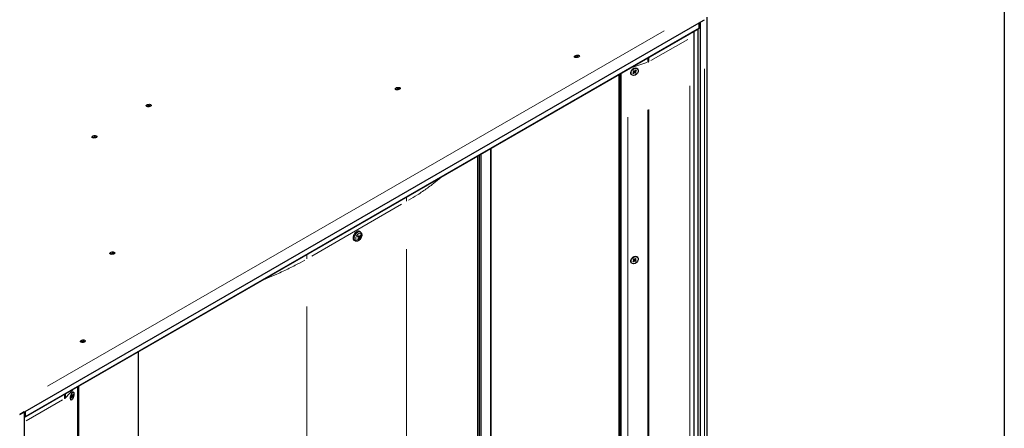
# Model space of a CAD drawing. Header units: millimetres. Extents: x 90 to 4365, y 90 to 3088.
# Tile 35 of 40: x 3787 to 4365, y 945 to 1184. Entities that reach past the tile are written whole.
import ezdxf

# ---------------------------------------------------------------- set-up
doc = ezdxf.new("R2010")
doc.units = ezdxf.units.MM
doc.header["$LTSCALE"] = 15
doc.layers.add('Border (ISO)', color=7, linetype='Continuous', lineweight=25)
doc.layers.add('Visibile (ISO)', color=7, linetype='Continuous', lineweight=25)
doc.layers.add('Visibile sottile (ISO)', color=9, linetype='Continuous', lineweight=18, true_color=0x808080)

# ---------------------------------------------------------------- blocks, each defined once
blk = doc.blocks.new('Bordi Bordo di default')
at = {"layer": 'Border (ISO)', "flags": 128}
blk.add_lwpolyline([(6, 6), (6, 204), (291, 204), (291, 6), (6, 6)], dxfattribs=at)

msp = doc.modelspace()

# ---------------------------------------------------------------- linework, layer by layer
at = {"layer": 'Visibile (ISO)'}
for p, q in [((4190.451, 1185.951), (4190.451, 609.008)), ((3789.802, 951.269), (4185.428, 1179.095)), ((3790.324, 954.81), (4185.951, 1182.636)), ((4185.951, 1179.514), (3790.324, 951.688)), ((4185.42, 609.302), (4185.42, 1179.09)), ((4185.428, 1179.095), (4185.951, 1179.514)), ((4185.951, 1182.636), (4189.133, 1184.469)), ((4185.951, 1179.514), (4185.951, 1182.636)), ((4186.481, 1182.942), (4189.133, 1184.469)), ((4186.481, 1182.942), (4186.481, 605.458)), ((4183.034, 611.163), (4183.034, 1177.716)), ((4147.532, 1155.786), (4147.614, 1155.82)), ((4138.891, 591.787), (4138.891, 1152.296)), ((4139.435, 594.539), (4139.435, 1152.609)), ((4139.91, 1152.883), (4139.91, 593.952)), ((4146.101, 1152.351), (4146.056, 1152.406)), ((4146.232, 1154.733), (4146.182, 1154.66)), ((4147.054, 1153.163), (4147.645, 1153.732)), ((4147.133, 1154.232), (4147.657, 1153.894)), ((4147.354, 1152.934), (4147.884, 1153.549)), ((4147.476, 1154.594), (4147.931, 1154.184)), ((4147.675, 1153.877), (4147.522, 1154.077)), ((4148.515, 1153.175), (4148.06, 1153.585)), ((4148.637, 1154.835), (4148.107, 1154.22)), ((4148.319, 1153.889), (4148.155, 1154.08)), ((4148.858, 1153.537), (4148.335, 1153.875)), ((4148.937, 1154.606), (4148.347, 1154.037)), ((4149.89, 1155.418), (4149.845, 1155.474)), ((4055.962, 579.248), (4055.962, 1104.54)), ((4057.087, 579.248), (4057.087, 1105.188)), ((4057.837, 1105.62), (4057.837, 576.462)), ((4063.709, 1109.002), (4063.709, 575.863)), ((4063.709, 575.863), (4063.709, 1109.002)), ((3986.523, 1057.213), (3985.758, 1057.551)), ((3987.064, 1059.949), (3986.489, 1060.314)), ((3987.038, 1058.053), (3987.27, 1058.045)), ((3984.1, 1054.802), (3983.496, 1055.116)), ((3985.697, 1055.611), (3985.576, 1055.824)), ((3986.644, 1056.384), (3986.231, 1056.685)), ((3987.168, 1056.634), (3986.272, 1057.094)), ((4146.101, 1041.982), (4146.056, 1042.037)), ((4146.232, 1044.365), (4146.182, 1044.291)), ((4147.054, 1042.794), (4147.645, 1043.363)), ((4147.133, 1043.863), (4147.657, 1043.525)), ((4147.354, 1042.565), (4147.884, 1043.18)), ((4147.476, 1044.225), (4147.931, 1043.815)), ((4147.675, 1043.508), (4147.522, 1043.708)), ((4147.532, 1045.417), (4147.614, 1045.451)), ((4148.515, 1042.806), (4148.06, 1043.217)), ((4148.637, 1044.466), (4148.107, 1043.851)), ((4148.319, 1043.52), (4148.155, 1043.712)), ((4148.858, 1043.168), (4148.335, 1043.506)), ((4148.937, 1044.237), (4148.347, 1043.668)), ((4149.89, 1045.05), (4149.845, 1045.105)), ((3856.881, 455.955), (3856.881, 989.897)), ((3817.969, 966.032), (3818.244, 966.18)), ((3818.623, 966.202), (3818.527, 966.228)), ((3821.348, 410.504), (3821.348, 969.435)), ((3821.823, 409.549), (3821.823, 969.709)), ((3816.878, 961.968), (3817.042, 961.702)), ((3817.359, 961.494), (3817.262, 961.52)), ((3817.552, 962.837), (3817.828, 963.587)), ((3817.589, 963.93), (3817.833, 963.753)), ((3817.971, 964.12), (3817.676, 964.193)), ((3817.692, 962.7), (3817.939, 963.478)), ((3817.749, 964.398), (3817.961, 964.127)), ((3818.012, 963.575), (3817.839, 963.625)), ((3818.233, 963.298), (3818.022, 963.568)), ((3818.291, 964.995), (3818.043, 964.218)), ((3818.394, 963.766), (3818.149, 963.942)), ((3818.43, 964.858), (3818.155, 964.108)), ((3787.142, 952.978), (3790.324, 954.81)), ((3789.794, 954.505), (3787.142, 952.978)), ((3789.794, 954.505), (3789.794, 377.022)), ((3790.324, 954.81), (3790.324, 951.688)), ((3789.802, 951.269), (3789.794, 951.272)), ((3790.324, 951.688), (3789.802, 951.269))]:
    msp.add_line(p, q, dxfattribs=at)
for centre, major_axis, ratio in [((4114.179, 1162.98), (1.485, 0.208), 0.4667283), ((4147.996, 1153.885), (1.894, 1.534), 0.7409493), ((4009.015, 1144.084), (1.485, 0.208), 0.4667283), ((3862.836, 1134.151), (1.485, 0.208), 0.4667283), ((3831.017, 1115.827), (1.485, 0.208), 0.4667283), ((3841.497, 1047.617), (1.485, 0.208), 0.4667283), ((4147.996, 1043.516), (1.894, 1.534), 0.7409493), ((3824.245, 996.018), (1.485, 0.208), 0.4667283), ((3817.991, 963.848), (0.632, 2.354), 0.3455103)]:
    msp.add_ellipse(centre, major_axis=major_axis, ratio=ratio, dxfattribs=at)
for centre, major_axis, ratio, start_param, end_param in [((4113.258, 1162.555), (-0.207, -0.029), 0.4667283, 4.3460016, 6.8526507), ((4112.507, 1162.211), (0.724, 0.102), 0.4667283, 0.067557, 0.5694653), ((4113.535, 1163.007), (0.724, 0.102), 0.4667283, 4.3459997, 5.805455), ((4114.389, 1162.923), (0.207, 0.029), 0.4667283, 0.1572095, 2.6638623), ((4115.3, 1163.12), (-0.724, -0.102), 0.4667283, 0.1572095, 1.6166648), ((4115.403, 1162.692), (0.207, 0.029), 0.4667283, 1.0635564, 1.6166648), ((4147.95, 1153.94), (-1.894, -1.534), 0.7409493, 3.1415927, 6.2831853), ((4147.573, 1153.797), (0.101, 0.082), 0.7409493, 4.828169, 6.5220242), ((4147.967, 1153.495), (0.101, 0.082), 0.7409493, 0.11578, 1.8096352), ((4148.024, 1154.274), (-0.101, -0.082), 0.7409493, 0.11578, 1.8096352), ((4148.419, 1153.972), (-0.101, -0.082), 0.7409493, 4.828169, 6.5220242), ((4008.094, 1143.659), (-0.207, -0.029), 0.4667283, 4.3460016, 6.8526507), ((4007.342, 1143.314), (0.724, 0.102), 0.4667283, 0.067557, 0.5694653), ((4008.37, 1144.111), (0.724, 0.102), 0.4667283, 4.3459997, 5.805455), ((4009.225, 1144.027), (0.207, 0.029), 0.4667283, 0.1572095, 2.6638623), ((4010.135, 1144.224), (-0.724, -0.102), 0.4667283, 0.1572095, 1.6166648), ((4010.239, 1143.796), (0.207, 0.029), 0.4667283, 1.0635564, 1.6166648), ((3861.915, 1133.725), (-0.207, -0.029), 0.4667283, 4.3460016, 6.8526507), ((3861.164, 1133.381), (0.724, 0.102), 0.4667283, 0.067557, 0.5694653), ((3862.192, 1134.178), (0.724, 0.102), 0.4667283, 4.3459997, 5.805455), ((3863.046, 1134.094), (0.207, 0.029), 0.4667283, 0.1572095, 2.6638623), ((3863.957, 1134.291), (-0.724, -0.102), 0.4667283, 0.1572095, 1.6166648), ((3864.06, 1133.863), (0.207, 0.029), 0.4667283, 1.0635564, 1.6166648), ((3830.095, 1115.401), (-0.207, -0.029), 0.4667283, 4.3460016, 6.8526507), ((3829.344, 1115.057), (0.724, 0.102), 0.4667283, 0.067557, 0.5694653), ((3830.372, 1115.854), (0.724, 0.102), 0.4667283, 4.3459997, 5.805455), ((3831.227, 1115.77), (0.207, 0.029), 0.4667283, 0.1572095, 2.6638623), ((3832.137, 1115.967), (-0.724, -0.102), 0.4667283, 0.1572095, 1.6166648), ((3832.24, 1115.539), (0.207, 0.029), 0.4667283, 1.0635564, 1.6166648), ((3984.955, 1057.736), (-1.497, -2.6), 0.5780931, 3.1168497, 6.3079282), ((3983.081, 1058.649), (-4.246, 2.391), 0.1373902, 3.8564608, 4.0897862), ((3983.229, 1058.719), (-2.864, -3.942), 0.7605537, 1.7612352, 1.9945606), ((3983.097, 1058.825), (3.257, 3.625), 0.8585801, 4.987406, 5.2207314), ((3983.226, 1058.714), (-3.089, -3.769), 0.7578118, 1.367906, 1.6012314), ((3983.239, 1058.892), (3.927, -2.884), 0.0055679, 0.7235333, 0.9568587), ((3983.094, 1058.82), (2.979, 3.856), 0.861322, 4.4860141, 4.7193395), ((3985.712, 1057.301), (-0.511, -0.887), 0.5780931, 1.3463312, 1.6689674), ((3983.241, 1058.89), (3.862, -2.971), 0.0366219, 0.28637, 0.5196954), ((3983.084, 1058.647), (4.298, -2.297), 0.1063361, 0.2745419, 0.5078673), ((3840.576, 1047.191), (-0.207, -0.029), 0.4667283, 4.3460016, 6.8526507), ((3839.824, 1046.847), (0.724, 0.102), 0.4667283, 0.067557, 0.5694653), ((3840.852, 1047.644), (0.724, 0.102), 0.4667283, 4.3459997, 5.805455), ((3841.707, 1047.56), (0.207, 0.029), 0.4667283, 0.1572095, 2.6638623), ((3842.617, 1047.757), (-0.724, -0.102), 0.4667283, 0.1572095, 1.6166648), ((3842.721, 1047.329), (0.207, 0.029), 0.4667283, 1.0635564, 1.6166648), ((4147.95, 1043.571), (-1.894, -1.534), 0.7409493, 3.1415927, 6.2831853), ((4147.573, 1043.428), (0.101, 0.082), 0.7409493, 4.828169, 6.5220242), ((4147.967, 1043.126), (0.101, 0.082), 0.7409493, 0.11578, 1.8096352), ((4148.024, 1043.905), (-0.101, -0.082), 0.7409493, 0.11578, 1.8096352), ((4148.419, 1043.603), (-0.101, -0.082), 0.7409493, 4.828169, 6.5220242), ((3823.323, 995.592), (-0.207, -0.029), 0.4667283, 4.3460016, 6.8526507), ((3822.572, 995.248), (0.724, 0.102), 0.4667283, 0.067557, 0.5694653), ((3823.6, 996.045), (0.724, 0.102), 0.4667283, 4.3459997, 5.805455), ((3824.455, 995.961), (0.207, 0.029), 0.4667283, 0.1572095, 2.6638623), ((3825.365, 996.158), (-0.724, -0.102), 0.4667283, 0.1572095, 1.6166648), ((3825.468, 995.73), (0.207, 0.029), 0.4667283, 1.0635564, 1.6166648), ((3817.895, 963.874), (-0.632, -2.354), 0.3455103, 3.1415927, 6.2831853), ((3817.794, 963.63), (0.034, 0.126), 0.3455103, 4.4584632, 6.1523184), ((3817.978, 963.45), (0.034, 0.126), 0.3455103, 6.0292596, 7.7231148), ((3818.005, 964.246), (-0.034, -0.126), 0.3455103, 6.0292596, 7.7231148), ((3818.188, 964.065), (-0.034, -0.126), 0.3455103, 4.4584632, 6.1523184)]:
    msp.add_ellipse(centre, major_axis=major_axis, ratio=ratio, start_param=start_param, end_param=end_param, dxfattribs=at)
for points, knots in [([(4147.167, 1154.219), (4147.167, 1154.219), (4147.167, 1154.218), (4147.164, 1154.217), (4147.16, 1154.218), (4147.149, 1154.222), (4147.141, 1154.227), (4147.133, 1154.232)], [0.04796298, 0.04796298, 0.04796298, 0.04796298, 0.049083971, 0.049083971, 0.054015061, 0.054015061, 0.058979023, 0.058979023, 0.058979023, 0.058979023]), ([(4147.167, 1154.219), (4147.185, 1154.246), (4147.204, 1154.272), (4147.243, 1154.323), (4147.264, 1154.348), (4147.307, 1154.397), (4147.33, 1154.421), (4147.376, 1154.467), (4147.401, 1154.49), (4147.45, 1154.532), (4147.475, 1154.553), (4147.501, 1154.572)], [6.05978993, 6.05978993, 6.05978993, 6.05978993, 6.14908078, 6.14908078, 6.23837164, 6.23837164, 6.3276625, 6.3276625, 6.41695335, 6.41695335, 6.50365877, 6.50365877, 6.50365877, 6.50365877]), ([(4147.388, 1153.03), (4147.389, 1153.022), (4147.388, 1153.012), (4147.385, 1152.991), (4147.381, 1152.978), (4147.37, 1152.956), (4147.362, 1152.943), (4147.354, 1152.934)], [0.045109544, 0.045109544, 0.045109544, 0.045109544, 0.049083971, 0.049083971, 0.054015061, 0.054015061, 0.058979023, 0.058979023, 0.058979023, 0.058979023]), ([(4148.515, 1153.175), (4148.508, 1153.181), (4148.499, 1153.19), (4148.482, 1153.206), (4148.472, 1153.217), (4148.457, 1153.233), (4148.449, 1153.242), (4148.443, 1153.249)], [0.019671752, 0.019671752, 0.019671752, 0.019671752, 0.024635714, 0.024635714, 0.029566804, 0.029566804, 0.033541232, 0.033541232, 0.033541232, 0.033541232]), ([(4148.937, 1154.606), (4148.928, 1154.597), (4148.916, 1154.589), (4148.896, 1154.578), (4148.883, 1154.574), (4148.865, 1154.571), (4148.856, 1154.571), (4148.849, 1154.573)], [0.019671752, 0.019671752, 0.019671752, 0.019671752, 0.024635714, 0.024635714, 0.029566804, 0.029566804, 0.033541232, 0.033541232, 0.033541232, 0.033541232]), ([(3987.064, 1059.949), (3987.235, 1059.841), (3987.384, 1059.701), (3987.632, 1059.374), (3987.727, 1059.184), (3987.871, 1058.749), (3987.905, 1058.501), (3987.911, 1057.952), (3987.867, 1057.651), (3987.705, 1057.049), (3987.584, 1056.749), (3987.282, 1056.186), (3987.101, 1055.921), (3986.689, 1055.443), (3986.457, 1055.229), (3985.945, 1054.88), (3985.665, 1054.743), (3985.102, 1054.607), (3984.826, 1054.59), (3984.395, 1054.675), (3984.243, 1054.727), (3984.1, 1054.802)], [3.0782711, 3.0782711, 3.0782711, 3.0782711, 3.2917878, 3.2917878, 3.5292471, 3.5292471, 3.8284384, 3.8284384, 4.194242, 4.194242, 4.5717131, 4.5717131, 4.9440353, 4.9440353, 5.3196214, 5.3196214, 5.6942123, 5.6942123, 6.0006857, 6.0006857, 6.1703778, 6.1703778, 6.1703778, 6.1703778]), ([(3985.558, 1057.216), (3985.575, 1057.25), (3985.592, 1057.283), (3985.629, 1057.35), (3985.648, 1057.382), (3985.688, 1057.447), (3985.709, 1057.479), (3985.751, 1057.541), (3985.773, 1057.572), (3985.817, 1057.632), (3985.84, 1057.661), (3985.863, 1057.69)], [1.38368264, 1.38368264, 1.38368264, 1.38368264, 1.4584059, 1.4584059, 1.53337008, 1.53337008, 1.60833427, 1.60833427, 1.68329845, 1.68329845, 1.75826263, 1.75826263, 1.75826263, 1.75826263]), ([(3985.838, 1057.357), (3985.806, 1057.377), (3985.778, 1057.401), (3985.742, 1057.446), (3985.729, 1057.469), (3985.72, 1057.493), (3985.719, 1057.494), (3985.719, 1057.494)], [0.19663868, 0.19663868, 0.19663868, 0.19663868, 0.212003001, 0.212003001, 0.222939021, 0.222939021, 0.223210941, 0.223210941, 0.223210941, 0.223210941]), ([(3985.824, 1057.728), (3985.834, 1057.722), (3985.843, 1057.715), (3985.855, 1057.704), (3985.861, 1057.698), (3985.864, 1057.692), (3985.864, 1057.691), (3985.863, 1057.69)], [0.019494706, 0.019494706, 0.019494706, 0.019494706, 0.024884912, 0.024884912, 0.031128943, 0.031128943, 0.0348836, 0.0348836, 0.0348836, 0.0348836]), ([(3987.4, 1058.146), (3987.397, 1058.133), (3987.39, 1058.119), (3987.374, 1058.095), (3987.361, 1058.081), (3987.337, 1058.063), (3987.32, 1058.054), (3987.295, 1058.047), (3987.281, 1058.045), (3987.27, 1058.045)], [0.019494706, 0.019494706, 0.019494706, 0.019494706, 0.024884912, 0.024884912, 0.031128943, 0.031128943, 0.037298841, 0.037298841, 0.042291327, 0.042291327, 0.042291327, 0.042291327]), ([(3985.697, 1055.611), (3985.703, 1055.601), (3985.707, 1055.589), (3985.712, 1055.564), (3985.711, 1055.546), (3985.705, 1055.517), (3985.698, 1055.5), (3985.682, 1055.475), (3985.672, 1055.463), (3985.661, 1055.454)], [0.056834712, 0.056834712, 0.056834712, 0.056834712, 0.061827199, 0.061827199, 0.067997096, 0.067997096, 0.074241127, 0.074241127, 0.079631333, 0.079631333, 0.079631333, 0.079631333]), ([(3986.193, 1056.745), (3986.207, 1056.734), (3986.218, 1056.719), (3986.233, 1056.682), (3986.236, 1056.66), (3986.234, 1056.616), (3986.228, 1056.591), (3986.209, 1056.541), (3986.195, 1056.517), (3986.178, 1056.493), (3986.176, 1056.491), (3986.174, 1056.489)], [0, 0, 0, 0, 0.010484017, 0.010484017, 0.020968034, 0.020968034, 0.031445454, 0.031445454, 0.041922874, 0.041922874, 0.042989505, 0.042989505, 0.042989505, 0.042989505]), ([(3986.436, 1056.281), (3986.451, 1056.301), (3986.47, 1056.322), (3986.51, 1056.357), (3986.531, 1056.37), (3986.568, 1056.389), (3986.587, 1056.395), (3986.62, 1056.396), (3986.634, 1056.392), (3986.646, 1056.383), (3986.647, 1056.382), (3986.648, 1056.382)], [0, 0, 0, 0, 0.010484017, 0.010484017, 0.020968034, 0.020968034, 0.031445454, 0.031445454, 0.041922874, 0.041922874, 0.042989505, 0.042989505, 0.042989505, 0.042989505]), ([(3986.715, 1057.326), (3986.703, 1057.303), (3986.687, 1057.281), (3986.652, 1057.243), (3986.633, 1057.229), (3986.596, 1057.21), (3986.576, 1057.205), (3986.539, 1057.206), (3986.522, 1057.212), (3986.506, 1057.223), (3986.505, 1057.224), (3986.503, 1057.225)], [0, 0, 0, 0, 0.010484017, 0.010484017, 0.020968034, 0.020968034, 0.031445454, 0.031445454, 0.041922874, 0.041922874, 0.042989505, 0.042989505, 0.042989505, 0.042989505]), ([(3986.958, 1056.862), (3986.948, 1056.87), (3986.939, 1056.883), (3986.929, 1056.918), (3986.928, 1056.94), (3986.93, 1056.984), (3986.935, 1057.009), (3986.95, 1057.061), (3986.961, 1057.088), (3986.974, 1057.113), (3986.975, 1057.115), (3986.976, 1057.118)], [0, 0, 0, 0, 0.010484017, 0.010484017, 0.020968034, 0.020968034, 0.031445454, 0.031445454, 0.041922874, 0.041922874, 0.042989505, 0.042989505, 0.042989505, 0.042989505]), ([(3987.168, 1056.634), (3987.18, 1056.628), (3987.193, 1056.621), (3987.217, 1056.608), (3987.232, 1056.599), (3987.254, 1056.585), (3987.265, 1056.578), (3987.279, 1056.567), (3987.284, 1056.563), (3987.287, 1056.56)], [0.056834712, 0.056834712, 0.056834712, 0.056834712, 0.061827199, 0.061827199, 0.067997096, 0.067997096, 0.074241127, 0.074241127, 0.079631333, 0.079631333, 0.079631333, 0.079631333]), ([(4147.167, 1043.85), (4147.167, 1043.85), (4147.167, 1043.85), (4147.164, 1043.848), (4147.16, 1043.849), (4147.149, 1043.853), (4147.141, 1043.858), (4147.133, 1043.863)], [0.04796298, 0.04796298, 0.04796298, 0.04796298, 0.049083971, 0.049083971, 0.054015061, 0.054015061, 0.058979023, 0.058979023, 0.058979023, 0.058979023]), ([(4147.167, 1043.85), (4147.185, 1043.877), (4147.204, 1043.903), (4147.243, 1043.954), (4147.264, 1043.979), (4147.307, 1044.028), (4147.33, 1044.052), (4147.376, 1044.098), (4147.401, 1044.121), (4147.45, 1044.163), (4147.475, 1044.184), (4147.501, 1044.203)], [6.05978993, 6.05978993, 6.05978993, 6.05978993, 6.14908078, 6.14908078, 6.23837164, 6.23837164, 6.3276625, 6.3276625, 6.41695335, 6.41695335, 6.50365877, 6.50365877, 6.50365877, 6.50365877]), ([(4147.388, 1042.661), (4147.389, 1042.653), (4147.388, 1042.643), (4147.385, 1042.623), (4147.381, 1042.609), (4147.37, 1042.587), (4147.362, 1042.575), (4147.354, 1042.565)], [0.045109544, 0.045109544, 0.045109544, 0.045109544, 0.049083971, 0.049083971, 0.054015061, 0.054015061, 0.058979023, 0.058979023, 0.058979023, 0.058979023]), ([(4148.515, 1042.806), (4148.508, 1042.812), (4148.499, 1042.821), (4148.482, 1042.838), (4148.472, 1042.848), (4148.457, 1042.864), (4148.449, 1042.873), (4148.443, 1042.88)], [0.019671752, 0.019671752, 0.019671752, 0.019671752, 0.024635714, 0.024635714, 0.029566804, 0.029566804, 0.033541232, 0.033541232, 0.033541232, 0.033541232]), ([(4148.937, 1044.237), (4148.928, 1044.228), (4148.916, 1044.22), (4148.896, 1044.209), (4148.883, 1044.205), (4148.865, 1044.202), (4148.856, 1044.202), (4148.849, 1044.204)], [0.019671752, 0.019671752, 0.019671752, 0.019671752, 0.024635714, 0.024635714, 0.029566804, 0.029566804, 0.033541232, 0.033541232, 0.033541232, 0.033541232]), ([(3817.595, 962.837), (3817.592, 962.839), (3817.589, 962.842), (3817.584, 962.849), (3817.581, 962.852), (3817.575, 962.86), (3817.572, 962.865), (3817.568, 962.871), (3817.567, 962.873), (3817.566, 962.875)], [4.70460991, 4.70460991, 4.70460991, 4.70460991, 4.7506064, 4.7506064, 4.79660288, 4.79660288, 4.84259937, 4.84259937, 4.85801829, 4.85801829, 4.85801829, 4.85801829]), ([(3817.594, 963.926), (3817.603, 963.958), (3817.611, 963.989), (3817.63, 964.053), (3817.64, 964.085), (3817.66, 964.148), (3817.671, 964.179), (3817.693, 964.24), (3817.704, 964.271), (3817.728, 964.33), (3817.74, 964.359), (3817.752, 964.387)], [6.06706518, 6.06706518, 6.06706518, 6.06706518, 6.1524998, 6.1524998, 6.23974062, 6.23974062, 6.32698144, 6.32698144, 6.41422226, 6.41422226, 6.50146307, 6.50146307, 6.50146307, 6.50146307]), ([(3817.669, 962.798), (3817.676, 962.792), (3817.683, 962.783), (3817.692, 962.764), (3817.696, 962.75), (3817.698, 962.726), (3817.696, 962.712), (3817.692, 962.7)], [0.045109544, 0.045109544, 0.045109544, 0.045109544, 0.049083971, 0.049083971, 0.054015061, 0.054015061, 0.058979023, 0.058979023, 0.058979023, 0.058979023]), ([(3818.317, 963.797), (3818.327, 963.794), (3818.337, 963.791), (3818.356, 963.784), (3818.367, 963.779), (3818.383, 963.772), (3818.39, 963.768), (3818.394, 963.766)], [0.045109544, 0.045109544, 0.045109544, 0.045109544, 0.049083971, 0.049083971, 0.054015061, 0.054015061, 0.058979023, 0.058979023, 0.058979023, 0.058979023]), ([(3818.43, 964.858), (3818.426, 964.847), (3818.419, 964.834), (3818.402, 964.816), (3818.391, 964.807), (3818.371, 964.796), (3818.36, 964.792), (3818.35, 964.79)], [0.019671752, 0.019671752, 0.019671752, 0.019671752, 0.024635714, 0.024635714, 0.029566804, 0.029566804, 0.033541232, 0.033541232, 0.033541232, 0.033541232])]:
    msp.add_open_spline(points, degree=3, knots=knots, dxfattribs=at)
for points, weights in [([(4147.388, 1153.03), (4147.369, 1153.187), (4147.353, 1153.32)], [1.00269803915, 1.01090375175, 1.01272392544]), ([(4148.223, 1153.5), (4148.324, 1153.385), (4148.443, 1153.249)], [1.01272392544, 1.01090375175, 1.00269803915]), ([(4148.595, 1154.632), (4148.712, 1154.605), (4148.849, 1154.573)], [1.01272392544, 1.01090375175, 1.00269803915]), ([(3986.272, 1057.094), (3985.984, 1057.269), (3985.838, 1057.357)], [1, 1.41024697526, 1.77428976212]), ([(4147.388, 1042.661), (4147.369, 1042.818), (4147.353, 1042.951)], [1.00269803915, 1.01090375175, 1.01272392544]), ([(4148.223, 1043.131), (4148.324, 1043.016), (4148.443, 1042.88)], [1.01272392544, 1.01090375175, 1.00269803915]), ([(4148.595, 1044.263), (4148.712, 1044.236), (4148.849, 1044.204)], [1.01272392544, 1.01090375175, 1.00269803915]), ([(3817.669, 962.798), (3817.619, 962.846), (3817.572, 962.89)], [1.00269803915, 1.00580228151, 1.00799267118]), ([(3818.317, 963.797), (3818.133, 963.855), (3817.977, 963.904)], [1.00269803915, 1.01090375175, 1.01272392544]), ([(3818.217, 964.764), (3818.282, 964.777), (3818.35, 964.79)], [1.00784260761, 1.00569669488, 1.00269803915])]:
    msp.add_rational_spline(points, weights, degree=2, dxfattribs=at)
msp.add_open_spline([(3817.749, 964.398), (3817.752, 964.394), (3817.753, 964.39), (3817.752, 964.387)], degree=3, dxfattribs=at)
at = {"layer": 'Visibile sottile (ISO)'}
for p, q in [((4165.347, 1178.001), (3803.556, 969.66)), ((4157.603, 1160.506), (4179.183, 1172.933)), ((4113.322, 1162.638), (4113.364, 1162.318)), ((4114.205, 1162.909), (4114.297, 1162.323)), ((4114.595, 1162.937), (4114.66, 1162.396)), ((4115.381, 1162.783), (4115.391, 1162.708)), ((4155.764, 1161.889), (4155.764, 1159.665)), ((4156.404, 1162.253), (4156.404, 1159.944)), ((4146.482, 1156.544), (4155.276, 1159.383)), ((4147.649, 1153.904), (4147.51, 1154.085)), ((4147.876, 1153.559), (4147.729, 1153.737)), ((4148.053, 1153.595), (4147.914, 1153.776)), ((4148.338, 1154.047), (4148.193, 1154.226)), ((4189.133, 635.86), (4189.133, 1155.595)), ((4180.382, 1145.697), (4180.382, 643.009)), ((4008.158, 1143.741), (4008.2, 1143.422)), ((4009.04, 1144.013), (4009.133, 1143.427)), ((4009.431, 1144.041), (4009.496, 1143.5)), ((4010.216, 1143.887), (4010.227, 1143.812)), ((3861.979, 1133.808), (3862.021, 1133.489)), ((3862.862, 1134.08), (3862.954, 1133.494)), ((3863.252, 1134.107), (3863.317, 1133.567)), ((3864.038, 1133.953), (3864.048, 1133.878)), ((4143.989, 626.347), (4143.989, 1127.395)), ((4155.764, 1131.616), (4155.764, 628.958)), ((4156.404, 1131.889), (4156.404, 629.201)), ((3830.159, 1115.484), (3830.201, 1115.165)), ((3831.042, 1115.756), (3831.134, 1115.17)), ((3831.433, 1115.784), (3831.498, 1115.243)), ((3832.218, 1115.63), (3832.229, 1115.554)), ((4011.297, 1076.254), (3958.614, 1045.916)), ((4014.224, 1080.377), (4014.224, 1078.068)), ((4055.959, 608.939), (4055.959, 1078.455)), ((3986.466, 1057.242), (3985.798, 1057.538)), ((3986.902, 1056.887), (3985.894, 1057.333)), ((3986.421, 1056.289), (3986.159, 1056.442)), ((3986.962, 1057.126), (3986.705, 1057.278)), ((3840.64, 1047.274), (3840.682, 1046.955)), ((3841.522, 1047.546), (3841.615, 1046.96)), ((3841.913, 1047.574), (3841.978, 1047.033)), ((3842.698, 1047.42), (3842.709, 1047.344)), ((3955.687, 1046.667), (3955.687, 1044.359)), ((4014.224, 1050.013), (4014.224, 547.325)), ((4147.649, 1043.535), (4147.51, 1043.716)), ((4147.876, 1043.19), (4147.729, 1043.368)), ((4148.053, 1043.227), (4147.914, 1043.407)), ((4148.338, 1043.678), (4148.193, 1043.857)), ((3955.687, 1016.303), (3955.687, 513.615)), ((3823.387, 995.675), (3823.43, 995.356)), ((3824.27, 995.947), (3824.363, 995.361)), ((3824.661, 995.975), (3824.726, 995.434)), ((3825.446, 995.821), (3825.457, 995.745)), ((3813.955, 962.83), (3813.955, 965.054)), ((3814.183, 962.961), (3818.283, 967.547)), ((3790.98, 949.382), (3812.321, 961.672)), ((3813.507, 962.483), (3813.507, 964.791)), ((3817.947, 964.13), (3817.692, 964.194)), ((3817.932, 963.48), (3817.808, 963.513)), ((3818.132, 963.946), (3817.825, 964.023)), ((3818.148, 964.11), (3818.018, 964.146))]:
    msp.add_line(p, q, dxfattribs=at)
for centre, major_axis, ratio, start_param, end_param in [((4147.996, 1153.885), (-0.922, -0.747), 0.7409493, 6.2683711, 6.6526183), ((4147.972, 1153.913), (-0.853, -0.691), 0.7409493, 0.0171623, 0.381999), ((4147.996, 1153.885), (-0.922, -0.747), 0.7409493, 4.6975748, 5.081822), ((4147.972, 1153.913), (-0.853, -0.691), 0.7409493, 1.5451452, 1.9411035), ((4147.996, 1153.885), (0.922, 0.747), 0.7409493, 4.6975748, 5.081822), ((4147.972, 1153.913), (0.853, 0.691), 0.7409493, 6.2558546, 6.6215815), ((4147.996, 1153.885), (0.922, 0.747), 0.7409493, 6.2683711, 6.6526183), ((3985.545, 1057.397), (1.483, 2.575), 0.5780931, 0.134811, 3.0067817), ((3986.401, 1056.904), (-0.814, -1.414), 0.5780931, 4.4655815, 4.7830674), ((3986.357, 1056.929), (0.738, 1.282), 0.5780931, 6.0199504, 6.2707552), ((3986.401, 1056.904), (0.814, 1.414), 0.5780931, 6.0363778, 6.3538637), ((3986.401, 1056.904), (-0.814, -1.414), 0.5780931, 6.0363778, 6.3538637), ((3986.357, 1056.929), (-0.738, -1.282), 0.5780931, 6.1123199, 6.3699139), ((3986.357, 1056.929), (-0.738, -1.282), 0.5780931, 1.320236, 1.6533305), ((3986.401, 1056.904), (0.814, 1.414), 0.5780931, 4.4655815, 4.7830674), ((4147.996, 1043.516), (-0.922, -0.747), 0.7409493, 6.2683711, 6.6526183), ((4147.972, 1043.544), (-0.853, -0.691), 0.7409493, 0.0171623, 0.381999), ((4147.996, 1043.516), (-0.922, -0.747), 0.7409493, 4.6975748, 5.081822), ((4147.972, 1043.544), (-0.853, -0.691), 0.7409493, 1.5451452, 1.9411035), ((4147.996, 1043.516), (0.922, 0.747), 0.7409493, 4.6975748, 5.081822), ((4147.972, 1043.544), (0.853, 0.691), 0.7409493, 6.2558546, 6.6215815), ((4147.996, 1043.516), (0.922, 0.747), 0.7409493, 6.2683711, 6.6526183), ((3817.991, 963.848), (-0.308, -1.146), 0.3455103, 5.8986654, 6.2829126), ((3817.991, 963.848), (-0.308, -1.146), 0.3455103, 4.3278691, 4.7121163), ((3817.942, 963.861), (-0.285, -1.06), 0.3455103, 6.109427, 6.3048883), ((3817.942, 963.861), (-0.285, -1.06), 0.3455103, 1.2078279, 1.5825409), ((3817.991, 963.848), (0.308, 1.146), 0.3455103, 4.3278691, 4.7121163), ((3817.942, 963.861), (0.285, 1.06), 0.3455103, 5.881609, 6.1656177), ((3817.991, 963.848), (0.308, 1.146), 0.3455103, 5.8986654, 6.2829126)]:
    msp.add_ellipse(centre, major_axis=major_axis, ratio=ratio, start_param=start_param, end_param=end_param, dxfattribs=at)
msp.add_ellipse((3986.114, 1057.069), major_axis=(-1.245, -2.163), ratio=0.5780931, dxfattribs=at)
for points in [[(4155.778, 1159.546), (4155.863, 1159.572), (4155.946, 1159.602), (4156.025, 1159.634)], [(3813.812, 962.567), (3813.862, 962.609), (3813.908, 962.653), (3813.948, 962.699)]]:
    msp.add_open_spline(points, degree=3, dxfattribs=at)
for points, knots in [([(4156.058, 1159.648), (4156.062, 1159.65), (4156.067, 1159.651), (4156.071, 1159.653), (4156.082, 1159.658), (4156.093, 1159.662), (4156.104, 1159.667), (4156.109, 1159.669), (4156.115, 1159.672), (4156.12, 1159.674), (4156.131, 1159.679), (4156.142, 1159.683), (4156.152, 1159.688), (4156.157, 1159.69), (4156.163, 1159.693), (4156.168, 1159.695), (4156.178, 1159.7), (4156.189, 1159.705), (4156.199, 1159.71), (4156.204, 1159.712), (4156.21, 1159.714), (4156.215, 1159.717), (4156.225, 1159.722), (4156.235, 1159.727), (4156.245, 1159.731), (4156.25, 1159.734), (4156.255, 1159.736), (4156.26, 1159.739), (4156.27, 1159.744), (4156.28, 1159.749), (4156.29, 1159.754), (4156.295, 1159.756), (4156.3, 1159.759), (4156.305, 1159.761), (4156.319, 1159.769), (4156.334, 1159.777), (4156.348, 1159.784), (4156.361, 1159.792), (4156.374, 1159.799), (4156.387, 1159.806)], [0.002267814, 0.002267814, 0.002267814, 0.002267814, 0.003835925, 0.003835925, 0.003835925, 0.007658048, 0.007658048, 0.007658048, 0.00956426, 0.00956426, 0.00956426, 0.013367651, 0.013367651, 0.013367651, 0.015265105, 0.015265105, 0.015265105, 0.019052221, 0.019052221, 0.019052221, 0.020942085, 0.020942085, 0.020942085, 0.024713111, 0.024713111, 0.024713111, 0.026595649, 0.026595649, 0.026595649, 0.030356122, 0.030356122, 0.030356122, 0.032234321, 0.032234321, 0.032234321, 0.037862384, 0.037862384, 0.037862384, 0.043088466, 0.043088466, 0.043088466, 0.043088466]), ([(4033.834, 1091.549), (4033.6, 1091.35), (4033.365, 1091.152), (4033.127, 1090.953), (4031.871, 1089.904), (4030.568, 1088.865), (4029.218, 1087.837), (4028.319, 1087.151), (4027.398, 1086.47), (4026.458, 1085.794), (4024.577, 1084.442), (4022.616, 1083.11), (4020.576, 1081.801), (4018.9, 1080.725), (4017.172, 1079.664), (4015.392, 1078.619)], [10.6493449, 10.6493449, 10.6493449, 10.6493449, 10.8246888, 10.8246888, 10.8246888, 11.7520218, 11.7520218, 11.7520218, 12.370228, 12.370228, 12.370228, 13.606598, 13.606598, 13.606598, 14.6221911, 14.6221911, 14.6221911, 14.6221911]), ([(3954.505, 1043.556), (3952.684, 1042.527), (3950.817, 1041.518), (3948.907, 1040.529), (3946.582, 1039.325), (3944.194, 1038.152), (3941.746, 1037.012), (3940.522, 1036.441), (3939.283, 1035.879), (3938.03, 1035.325), (3936.15, 1034.494), (3934.238, 1033.682), (3932.296, 1032.889), (3931.929, 1032.739), (3931.56, 1032.589), (3931.191, 1032.441)], [0.2205611, 0.2205611, 0.2205611, 0.2205611, 1.2354525, 1.2354525, 1.2354525, 2.470968, 2.470968, 2.470968, 3.0887471, 3.0887471, 3.0887471, 4.0154393, 4.0154393, 4.0154393, 4.1906618, 4.1906618, 4.1906618, 4.1906618]), ([(3813.523, 962.364), (3813.527, 962.366), (3813.531, 962.368), (3813.534, 962.37), (3813.543, 962.376), (3813.552, 962.381), (3813.561, 962.387), (3813.565, 962.389), (3813.57, 962.392), (3813.574, 962.395), (3813.583, 962.4), (3813.592, 962.406), (3813.6, 962.411), (3813.605, 962.414), (3813.609, 962.417), (3813.613, 962.419), (3813.622, 962.425), (3813.63, 962.431), (3813.639, 962.436), (3813.643, 962.439), (3813.647, 962.442), (3813.651, 962.445), (3813.66, 962.45), (3813.668, 962.456), (3813.676, 962.462), (3813.68, 962.465), (3813.684, 962.468), (3813.688, 962.471), (3813.696, 962.476), (3813.704, 962.482), (3813.712, 962.488), (3813.716, 962.491), (3813.72, 962.494), (3813.724, 962.497), (3813.732, 962.503), (3813.74, 962.509), (3813.747, 962.515), (3813.751, 962.518), (3813.755, 962.52), (3813.759, 962.523), (3813.766, 962.529), (3813.774, 962.536), (3813.781, 962.542), (3813.784, 962.544), (3813.787, 962.547), (3813.79, 962.549)], [0.002268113, 0.002268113, 0.002268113, 0.002268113, 0.003746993, 0.003746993, 0.003746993, 0.007495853, 0.007495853, 0.007495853, 0.009371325, 0.009371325, 0.009371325, 0.013125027, 0.013125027, 0.013125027, 0.015003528, 0.015003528, 0.015003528, 0.0187645, 0.0187645, 0.0187645, 0.020647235, 0.020647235, 0.020647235, 0.024418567, 0.024418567, 0.024418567, 0.026308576, 0.026308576, 0.026308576, 0.030095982, 0.030095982, 0.030095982, 0.031993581, 0.031993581, 0.031993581, 0.035797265, 0.035797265, 0.035797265, 0.037703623, 0.037703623, 0.037703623, 0.041526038, 0.041526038, 0.041526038, 0.043094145, 0.043094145, 0.043094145, 0.043094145])]:
    msp.add_open_spline(points, degree=3, knots=knots, dxfattribs=at)

# ---------------------------------------------------------------- block references
at = {"xscale": 15, "yscale": 15, "zscale": 15}
msp.add_blockref('Bordi Bordo di default', (0, 0), dxfattribs=at)

doc.saveas('drawing.dxf')
